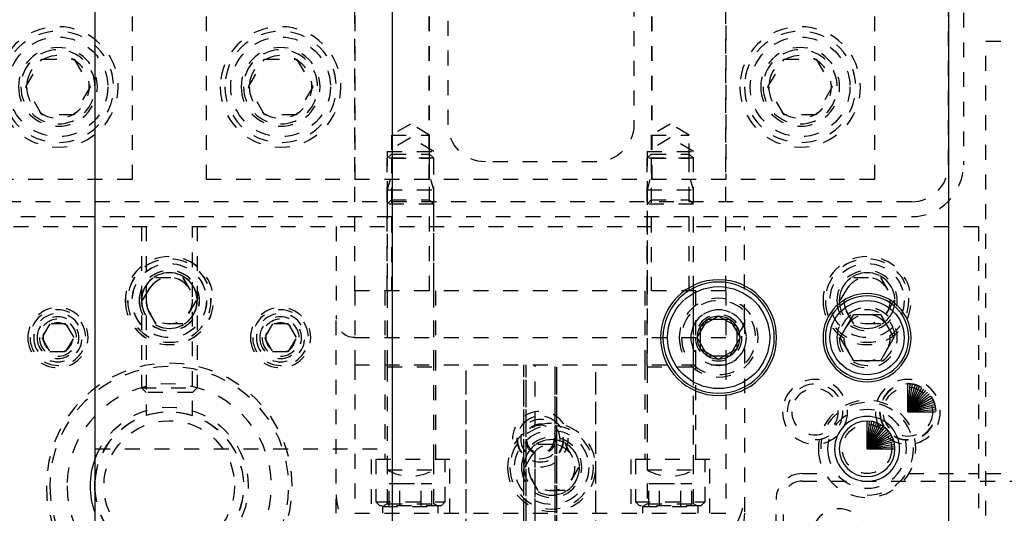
# Model space of a CAD drawing. Header units: inches. Extents: x 3 to 289, y 4 to 291.
# Tile 223 of 256: x 240.21 to 246.85, y 118.86 to 122.19. Entities that reach past the tile are written whole.
import ezdxf

# ---------------------------------------------------------------- set-up
doc = ezdxf.new("R2010")
doc.units = ezdxf.units.IN
doc.header["$LTSCALE"] = 0.5
doc.header["$MEASUREMENT"] = 0
doc.linetypes.add('HIDDEN', pattern=[0.225, 0.15, -0.075])
doc.layers.add('MFB', color=7, linetype='Continuous')

msp = doc.modelspace()

# ---------------------------------------------------------------- linework, layer by layer
at = {"layer": 'MFB', "color": 9, "linetype": 'Continuous'}
for p, q in [((240.721, 105.5463), (240.721, 132.0463)), ((242.721, 132.0463), (242.721, 105.5463)), ((246.471, 105.5463), (246.471, 132.0463))]:
    msp.add_line(p, q, dxfattribs=at)
at = {"layer": 'MFB', "color": 254, "linetype": 'HIDDEN'}
for p, q in [((240.9699, 127.6124), (240.9699, 121.1124)), ((241.4699, 121.1124), (241.4699, 127.6124)), ((242.4699, 127.6124), (242.4699, 121.1124)), ((242.9699, 127.6124), (242.9699, 121.1124)), ((242.9699, 121.1124), (242.9699, 127.6124)), ((244.4699, 127.6124), (244.4699, 121.1124)), ((244.4699, 121.1124), (244.4699, 127.6124)), ((245.9699, 127.6124), (245.9699, 121.1124)), ((243.0999, 121.4824), (243.0999, 127.1124)), ((244.3499, 127.1124), (244.3499, 121.4824)), ((244.9699, 125.7504), (244.9699, 121.1124)), ((242.4699, 120.3624), (242.4699, 125.3624)), ((244.9699, 120.3624), (244.9699, 125.3624)), ((246.4699, 121.2124), (246.4699, 122.2374)), ((246.5699, 122.2374), (246.5699, 121.2124)), ((246.721, 122.0463), (256.221, 122.0463)), ((246.721, 111.0463), (246.721, 122.0463)), ((240.2534, 121.7374), (240.3617, 121.9249)), ((240.3617, 121.9249), (240.5782, 121.9249)), ((240.5782, 121.9249), (240.6864, 121.7374)), ((241.7534, 121.7374), (241.8617, 121.9249)), ((241.8617, 121.9249), (242.0782, 121.9249)), ((242.0782, 121.9249), (242.1864, 121.7374)), ((245.2534, 121.7374), (245.3617, 121.9249)), ((245.3617, 121.9249), (245.5782, 121.9249)), ((245.5782, 121.9249), (245.6864, 121.7374)), ((240.3617, 121.5499), (240.2534, 121.7374)), ((240.6864, 121.7374), (240.5782, 121.5499)), ((241.8617, 121.5499), (241.7534, 121.7374)), ((242.1864, 121.7374), (242.0782, 121.5499)), ((245.3617, 121.5499), (245.2534, 121.7374)), ((245.6864, 121.7374), (245.5782, 121.5499)), ((240.5782, 121.5499), (240.3617, 121.5499)), ((242.0782, 121.5499), (241.8617, 121.5499)), ((245.5782, 121.5499), (245.3617, 121.5499)), ((242.8449, 121.4866), (242.7164, 121.4124)), ((242.9734, 121.4124), (242.8449, 121.4866)), ((244.5949, 121.4866), (244.4664, 121.4124)), ((244.7234, 121.4124), (244.5949, 121.4866)), ((242.8449, 121.3927), (242.6887, 121.3024)), ((242.7164, 121.4124), (242.9734, 121.4124)), ((242.7164, 121.4124), (242.7164, 121.2561)), ((243.0012, 121.3024), (242.8449, 121.3927)), ((242.9734, 121.2561), (242.9734, 121.4124)), ((244.5949, 121.3927), (244.4387, 121.3024)), ((244.4664, 121.4124), (244.4664, 121.2561)), ((244.4664, 121.4124), (244.7234, 121.4124)), ((244.7512, 121.3024), (244.5949, 121.3927)), ((244.7234, 121.2561), (244.7234, 121.4124)), ((242.6887, 121.3024), (242.6887, 120.9472)), ((242.6887, 121.3024), (243.0012, 121.3024)), ((242.7164, 121.2839), (242.6887, 121.2561)), ((242.6887, 120.3624), (242.6887, 121.2561)), ((243.0012, 121.2561), (242.6887, 121.2561)), ((242.7164, 121.2839), (242.9734, 121.2839)), ((242.7164, 121.2561), (242.7164, 120.3624)), ((242.7164, 121.2561), (242.9734, 121.2561)), ((242.9734, 121.2839), (243.0012, 121.2561)), ((242.9734, 120.3624), (242.9734, 121.2561)), ((243.0012, 120.9472), (243.0012, 121.3024)), ((243.0012, 120.3624), (243.0012, 121.2561)), ((244.4387, 121.3024), (244.4387, 120.3624)), ((244.4387, 121.3024), (244.7512, 121.3024)), ((244.4664, 121.2839), (244.4387, 121.2561)), ((244.4387, 120.3624), (244.4387, 121.2561)), ((244.7512, 121.2561), (244.4387, 121.2561)), ((244.4664, 121.2839), (244.7234, 121.2839)), ((244.4664, 121.2561), (244.4664, 120.3624)), ((244.4664, 121.2561), (244.7234, 121.2561)), ((244.7234, 121.2839), (244.7512, 121.2561)), ((244.7234, 120.3624), (244.7234, 121.2561)), ((244.7512, 120.3624), (244.7512, 121.3024)), ((244.7512, 120.3624), (244.7512, 121.2561)), ((244.0999, 121.2324), (243.3499, 121.2324)), ((240.9699, 121.1124), (236.4699, 121.1124)), ((245.9699, 121.1124), (241.4699, 121.1124)), ((242.7074, 121.1124), (242.6887, 121.0424)), ((243.0012, 121.0424), (242.9824, 121.1124)), ((244.4574, 121.1124), (244.4387, 121.0424)), ((244.7512, 121.0424), (244.7324, 121.1124)), ((242.6887, 121.0424), (243.0012, 121.0424)), ((242.6887, 121.0424), (242.6887, 120.9472)), ((243.0012, 120.9472), (243.0012, 121.0424)), ((244.4387, 121.0424), (244.4387, 119.1543)), ((244.4387, 121.0424), (244.7512, 121.0424)), ((244.7512, 119.1543), (244.7512, 121.0424)), ((246.2199, 120.9624), (236.2199, 120.9624)), ((242.7164, 120.9749), (242.6887, 120.9472)), ((243.0012, 120.9472), (242.6887, 120.9472)), ((242.6887, 120.9472), (242.6887, 119.8499)), ((242.7164, 120.9749), (242.9734, 120.9749)), ((243.0012, 120.9472), (242.9734, 120.9749)), ((243.0012, 119.8499), (243.0012, 120.9472)), ((244.4664, 120.9749), (244.4387, 120.9472)), ((244.7512, 120.9472), (244.4387, 120.9472)), ((244.4664, 120.9749), (244.7234, 120.9749)), ((244.7512, 120.9472), (244.7234, 120.9749)), ((236.2199, 120.8624), (246.2199, 120.8624)), ((235.771, 120.7963), (246.671, 120.7963)), ((241.0324, 120.7963), (241.0324, 119.7088)), ((241.0637, 120.7963), (241.0637, 119.5213)), ((241.3762, 119.5213), (241.3762, 120.7963)), ((241.4074, 120.7963), (241.4074, 119.7088)), ((242.3449, 120.7963), (242.3449, 120.1713)), ((245.0949, 120.1713), (245.0949, 120.7963)), ((246.671, 120.7963), (246.671, 111.0463)), ((241.0395, 120.2963), (241.1297, 120.4526)), ((241.0406, 120.2963), (241.1308, 120.4526)), ((241.1297, 120.4526), (241.1308, 120.4526)), ((241.1308, 120.4526), (241.3112, 120.4526)), ((241.3102, 120.4526), (241.4004, 120.2963)), ((241.3112, 120.4526), (241.4014, 120.2963)), ((245.7406, 120.2963), (245.8308, 120.4526)), ((245.8308, 120.4526), (246.0112, 120.4526)), ((246.0112, 120.4526), (246.1014, 120.2963)), ((244.9699, 120.3624), (242.4699, 120.3624)), ((242.4699, 120.3624), (242.4699, 119.8624)), ((242.6731, 120.3624), (242.6731, 119.8624)), ((242.6882, 120.3624), (242.6882, 119.8624)), ((243.0017, 119.8624), (243.0017, 120.3624)), ((243.0168, 119.8624), (243.0168, 120.3624)), ((244.4231, 120.3624), (244.4231, 119.8624)), ((244.4382, 120.3624), (244.4382, 119.8624)), ((244.7517, 119.8624), (244.7517, 120.3624)), ((244.7668, 119.8624), (244.7668, 120.3624)), ((244.9699, 120.3624), (244.9699, 119.8624)), ((241.1297, 120.1401), (241.0395, 120.2963)), ((241.1308, 120.1401), (241.0406, 120.2963)), ((241.4004, 120.2963), (241.3102, 120.1401)), ((241.4014, 120.2963), (241.3112, 120.1401)), ((245.8308, 120.1401), (245.7406, 120.2963)), ((246.1014, 120.2963), (246.0112, 120.1401)), ((240.4158, 120.1401), (240.3617, 120.0463)), ((240.5241, 120.1401), (240.4158, 120.1401)), ((240.5782, 120.0463), (240.5241, 120.1401)), ((241.1308, 120.1401), (241.1297, 120.1401)), ((241.3112, 120.1401), (241.1308, 120.1401)), ((241.9158, 120.1401), (241.8617, 120.0463)), ((242.0241, 120.1401), (241.9158, 120.1401)), ((242.0782, 120.0463), (242.0241, 120.1401)), ((242.3449, 118.8624), (242.3449, 120.1713)), ((245.0949, 120.1713), (245.0949, 118.8624)), ((246.0112, 120.1401), (245.8308, 120.1401)), ((240.3617, 120.0463), (240.4158, 119.9526)), ((240.5241, 119.9526), (240.5782, 120.0463)), ((241.8617, 120.0463), (241.9158, 119.9526)), ((242.0241, 119.9526), (242.0782, 120.0463)), ((242.4699, 120.0463), (244.9699, 120.0463)), ((240.4158, 119.9526), (240.5241, 119.9526)), ((241.9158, 119.9526), (242.0241, 119.9526)), ((242.4699, 119.8624), (244.9699, 119.8624)), ((242.4699, 119.8624), (242.4699, 118.8624)), ((242.4699, 119.8624), (244.9699, 119.8624)), ((242.6731, 119.8624), (242.6731, 119.2249)), ((243.0168, 119.2249), (243.0168, 119.8624)), ((243.2209, 117.9249), (243.2209, 119.8624)), ((243.2209, 118.8624), (243.2209, 119.8624)), ((243.6086, 117.9819), (243.6086, 119.8624)), ((243.6086, 118.8624), (243.6086, 119.8624)), ((243.6244, 117.9783), (243.6244, 119.8624)), ((243.6244, 118.8624), (243.6244, 119.8624)), ((243.6855, 119.4496), (243.6855, 119.8624)), ((243.6855, 119.4496), (243.6855, 119.8624)), ((243.6855, 119.4496), (243.6855, 119.8624)), ((243.6855, 119.4496), (243.6855, 119.8624)), ((243.8193, 117.9509), (243.8193, 119.8624)), ((243.8193, 118.8624), (243.8193, 119.8624)), ((243.831, 117.9482), (243.831, 119.8624)), ((243.831, 118.8624), (243.831, 119.8624)), ((244.0939, 117.9138), (244.0939, 119.8624)), ((244.0939, 118.8624), (244.0939, 119.8624)), ((244.4231, 119.8624), (244.4231, 119.2249)), ((244.4387, 119.8624), (244.4387, 118.9249)), ((244.7512, 118.9249), (244.7512, 119.8624)), ((244.7668, 119.2249), (244.7668, 119.8624)), ((244.9699, 119.8624), (244.9699, 118.8624)), ((242.6887, 119.8499), (242.6887, 119.2249)), ((242.6887, 119.8499), (243.0012, 119.8499)), ((243.0012, 119.2249), (243.0012, 119.8499)), ((244.4387, 119.8499), (244.7512, 119.8499)), ((241.0324, 119.7088), (241.4074, 119.7088)), ((241.0637, 119.6775), (241.0324, 119.7088)), ((241.3762, 119.6775), (241.0637, 119.6775)), ((241.3762, 119.6775), (241.4074, 119.7088)), ((243.6855, 119.4496), (243.6855, 119.4496)), ((243.6855, 119.4496), (243.6855, 119.4496)), ((240.721, 119.2963), (242.721, 119.2963)), ((243.6156, 119.1713), (243.7058, 119.3276)), ((243.6855, 117.9697), (243.6855, 119.2753)), ((243.6855, 117.9697), (243.6855, 119.2753)), ((243.6855, 119.2753), (243.6855, 119.2753)), ((243.6855, 118.8624), (243.6855, 119.2753)), ((243.6855, 118.8624), (243.6855, 119.2753)), ((243.6855, 119.2753), (243.6855, 119.2753)), ((243.7058, 119.3276), (243.8862, 119.3276)), ((243.8862, 119.3276), (243.9764, 119.1713)), ((243.1106, 119.2249), (242.5793, 119.2249)), ((242.5793, 119.2249), (242.5793, 118.8624)), ((242.6106, 119.2249), (242.6106, 118.9402)), ((242.6887, 119.2249), (242.6887, 119.1543)), ((242.6887, 119.2249), (242.6887, 118.9249)), ((243.0012, 119.1543), (243.0012, 119.2249)), ((243.0012, 118.9249), (243.0012, 119.2249)), ((243.0793, 118.9402), (243.0793, 119.2249)), ((243.1106, 118.8624), (243.1106, 119.2249)), ((244.8606, 119.2249), (244.3293, 119.2249)), ((244.3293, 119.2249), (244.3293, 118.8624)), ((244.3606, 119.2249), (244.3606, 118.9402)), ((244.8293, 118.9402), (244.8293, 119.2249)), ((244.8606, 118.8624), (244.8606, 119.2249)), ((242.6887, 119.1543), (243.0012, 119.1543)), ((243.7058, 119.0151), (243.6156, 119.1713)), ((243.9764, 119.1713), (243.8862, 119.0151)), ((244.4387, 119.1543), (244.7512, 119.1543)), ((245.483, 119.1295), (245.6385, 119.1295)), ((245.483, 119.0795), (247.983, 119.0795)), ((246.2035, 119.1295), (246.671, 119.1295)), ((246.721, 119.1295), (247.983, 119.1295)), ((242.7006, 119.0634), (242.7728, 119.0634)), ((242.7006, 118.9124), (242.7006, 119.0634)), ((242.7728, 119.0634), (242.9171, 119.0634)), ((242.7728, 118.9124), (242.7728, 119.0634)), ((242.9171, 118.9124), (242.9171, 119.0634)), ((242.9171, 119.0634), (242.9893, 119.0634)), ((242.9893, 118.9124), (242.9893, 119.0634)), ((243.8862, 119.0151), (243.7058, 119.0151)), ((244.4506, 119.0634), (244.5228, 119.0634)), ((244.4506, 118.9124), (244.4506, 119.0634)), ((244.5228, 119.0634), (244.6671, 119.0634)), ((244.5228, 118.9124), (244.5228, 119.0634)), ((244.6671, 118.9124), (244.6671, 119.0634)), ((244.6671, 119.0634), (244.7393, 119.0634)), ((244.7393, 118.9124), (244.7393, 119.0634)), ((242.6106, 118.9402), (243.0793, 118.9402)), ((242.6106, 118.9402), (242.6383, 118.9124)), ((243.0516, 118.9124), (243.0793, 118.9402)), ((244.3606, 118.9402), (244.8293, 118.9402)), ((244.3606, 118.9402), (244.3883, 118.9124)), ((244.8016, 118.9124), (244.8293, 118.9402)), ((245.308, 117.9545), (245.308, 118.9545)), ((245.358, 117.9545), (245.358, 118.9545)), ((243.0516, 118.9124), (242.6383, 118.9124)), ((242.6887, 118.9249), (242.6574, 118.9069)), ((242.6574, 118.9069), (242.6574, 118.8624)), ((242.6574, 118.9069), (243.0324, 118.9069)), ((242.6887, 118.9249), (243.0012, 118.9249)), ((243.0324, 118.9069), (243.0012, 118.9249)), ((243.0324, 118.8624), (243.0324, 118.9069)), ((244.8016, 118.9124), (244.3883, 118.9124)), ((244.4387, 118.9249), (244.4074, 118.9069)), ((244.4074, 118.9069), (244.4074, 118.8624)), ((244.4074, 118.9069), (244.7824, 118.9069)), ((244.4387, 118.9249), (244.7512, 118.9249)), ((244.7824, 118.9069), (244.7512, 118.9249)), ((244.7824, 118.8624), (244.7824, 118.9069)), ((242.4699, 118.8624), (244.9699, 118.8624))]:
    msp.add_line(p, q, dxfattribs=at)
at = {"layer": 'MFB', "color": 132, "linetype": 'Continuous'}
for p, q in [((245.7406, 120.0463), (245.8308, 120.2026)), ((245.8308, 120.2026), (246.0112, 120.2026)), ((246.0112, 120.2026), (246.1014, 120.0463)), ((245.8308, 119.8901), (245.7406, 120.0463)), ((246.1014, 120.0463), (246.0112, 119.8901)), ((246.0112, 119.8901), (245.8308, 119.8901))]:
    msp.add_line(p, q, dxfattribs=at)
at = {"layer": 'MFB', "color": 136, "linetype": 'Continuous'}
for p, q in [((244.7767, 120.0463), (244.8488, 120.1713)), ((244.8488, 120.1713), (244.9932, 120.1713)), ((244.9932, 120.1713), (245.0653, 120.0463)), ((244.8488, 119.9213), (244.7767, 120.0463)), ((245.0653, 120.0463), (244.9932, 119.9213)), ((244.9932, 119.9213), (244.8488, 119.9213))]:
    msp.add_line(p, q, dxfattribs=at)
at = {"layer": 'MFB', "color": 4, "linetype": 'Continuous'}
for p, q in [((244.921, 120.1907), (244.796, 120.1185)), ((245.046, 120.1185), (244.921, 120.1907)), ((244.796, 120.1185), (244.796, 119.9742)), ((245.046, 119.9742), (245.046, 120.1185)), ((244.796, 119.9742), (244.921, 119.902)), ((244.921, 119.902), (245.046, 119.9742))]:
    msp.add_line(p, q, dxfattribs=at)
at = {"layer": 'MFB', "color": 100, "linetype": 'Continuous'}
for p, q in [((246.1955, 119.5463), (246.1955, 119.7338)), ((246.1955, 119.5463), (246.2118, 119.7331)), ((246.1955, 119.5463), (246.228, 119.731)), ((246.1955, 119.5463), (246.244, 119.7274)), ((246.1955, 119.5463), (246.2596, 119.7225)), ((246.1955, 119.5463), (246.2747, 119.7163)), ((246.1955, 119.5463), (246.2892, 119.7087)), ((246.1955, 119.5463), (246.303, 119.6999)), ((246.1955, 119.5463), (246.316, 119.69)), ((246.1955, 119.5463), (246.3281, 119.6789)), ((246.1955, 119.5463), (246.3391, 119.6669)), ((246.1955, 119.5463), (246.3491, 119.6539)), ((246.1955, 119.5463), (246.3579, 119.6401)), ((246.1955, 119.5463), (246.3654, 119.6256)), ((246.1955, 119.5463), (246.3717, 119.6105)), ((246.1955, 119.5463), (246.3766, 119.5949)), ((246.1955, 119.5463), (246.3801, 119.5789)), ((246.1955, 119.5463), (246.3823, 119.5627)), ((246.1955, 119.5463), (246.383, 119.5463)), ((245.921, 119.2963), (245.921, 119.4838)), ((245.921, 119.2963), (245.9373, 119.4831)), ((245.921, 119.2963), (245.9536, 119.481)), ((245.921, 119.2963), (245.9695, 119.4774)), ((245.921, 119.2963), (245.9851, 119.4725)), ((245.921, 119.2963), (246.0002, 119.4663)), ((245.921, 119.2963), (246.0147, 119.4587)), ((245.921, 119.2963), (246.0285, 119.4499)), ((245.921, 119.2963), (246.0415, 119.44)), ((245.921, 119.2963), (246.0536, 119.4289)), ((245.921, 119.2963), (246.0646, 119.4169)), ((245.921, 119.2963), (246.0746, 119.4039)), ((245.921, 119.2963), (246.0834, 119.3901)), ((245.921, 119.2963), (246.0909, 119.3756)), ((245.921, 119.2963), (246.0972, 119.3605)), ((245.921, 119.2963), (246.1021, 119.3449)), ((245.921, 119.2963), (246.1057, 119.3289)), ((245.921, 119.2963), (246.1078, 119.3127)), ((245.921, 119.2963), (246.1085, 119.2963))]:
    msp.add_line(p, q, dxfattribs=at)
at = {"layer": 'MFB', "color": 254, "linetype": 'HIDDEN', "extrusion": (0, 0, -1)}
for centre, radius in [((-240.4699, 121.7374), 0.4062), ((-241.9699, 121.7374), 0.4062), ((-245.4699, 121.7374), 0.4062), ((-240.4699, 121.7374), 0.375), ((-241.9699, 121.7374), 0.375), ((-245.4699, 121.7374), 0.375), ((-240.4699, 121.7374), 0.2656), ((-240.4699, 121.7374), 0.25), ((-241.9699, 121.7374), 0.2656), ((-241.9699, 121.7374), 0.25), ((-245.4699, 121.7374), 0.2656), ((-245.4699, 121.7374), 0.25), ((-240.4699, 121.7374), 0.2109), ((-241.9699, 121.7374), 0.2109), ((-245.4699, 121.7374), 0.2109), ((-241.2199, 120.2963), 0.2969), ((-241.221, 120.2963), 0.2969), ((-245.921, 120.2963), 0.2969), ((-241.2199, 120.2963), 0.2812), ((-241.221, 120.2963), 0.2812), ((-245.921, 120.2963), 0.2812), ((-241.2199, 120.2963), 0.2031), ((-241.221, 120.2963), 0.2031), ((-241.2199, 120.2963), 0.1875), ((-241.221, 120.2963), 0.1875), ((-245.921, 120.2963), 0.2031), ((-245.921, 120.2963), 0.1875), ((-241.2199, 120.2963), 0.1563), ((-241.221, 120.2963), 0.1563), ((-245.921, 120.2963), 0.1563), ((-244.921, 120.0463), 0.2656), ((-244.921, 120.0463), 0.25), ((-240.4699, 120.0463), 0.2031), ((-240.4699, 120.0463), 0.1875), ((-240.4699, 120.0463), 0.163), ((-241.9699, 120.0463), 0.2031), ((-241.9699, 120.0463), 0.1875), ((-241.9699, 120.0463), 0.163), ((-244.921, 120.0463), 0.1875), ((-244.921, 120.0463), 0.1563), ((-245.921, 120.0463), 0.2031), ((-245.921, 120.0463), 0.1875), ((-245.921, 120.0463), 0.1563), ((-240.4699, 120.0463), 0.1406), ((-240.4699, 120.0463), 0.125), ((-240.4699, 120.0463), 0.1005), ((-241.9699, 120.0463), 0.1406), ((-241.9699, 120.0463), 0.125), ((-241.9699, 120.0463), 0.1005), ((-241.2199, 119.0463), 0.828), ((-241.2199, 119.0463), 0.805), ((-241.2199, 119.0463), 0.6884), ((-241.2199, 119.0463), 0.6884), ((-245.5705, 119.5463), 0.2187), ((-246.1955, 119.5463), 0.2187), ((-246.1955, 119.5463), 0.19), ((-246.1955, 119.5463), 0.1875), ((-245.5705, 119.5463), 0.1563), ((-245.921, 119.2963), 0.3281), ((-245.921, 119.2963), 0.2656), ((-243.796, 119.1713), 0.2969), ((-243.7199, 119.3624), 0.155), ((-243.7199, 119.3624), 0.1325), ((-243.796, 119.1713), 0.2812), ((-243.7199, 119.3624), 0.0937), ((-243.796, 119.1713), 0.2031), ((-243.796, 119.1713), 0.1875), ((-243.796, 119.1713), 0.1563), ((-245.733, 118.7045), 0.1875)]:
    msp.add_circle(centre, radius, dxfattribs=at)
at = {"layer": 'MFB', "color": 254, "linetype": 'HIDDEN'}
for centre, radius in [((240.4699, 121.7374), 0.336), ((241.9699, 121.7374), 0.336), ((245.4699, 121.7374), 0.336), ((241.2199, 120.2963), 0.25), ((241.221, 120.2963), 0.25), ((245.921, 120.2963), 0.25), ((246.1955, 119.5463), 0.1661), ((241.2199, 119.0463), 0.44), ((243.7199, 119.3624), 0.1563), ((243.7199, 119.3624), 0.1021), ((243.796, 119.1713), 0.25), ((245.921, 119.2963), 0.1661)]:
    msp.add_circle(centre, radius, dxfattribs=at)
at = {"layer": 'MFB', "color": 254, "linetype": 'Continuous', "extrusion": (0, 0, -1)}
for centre, radius in [((-244.921, 120.0463), 0.3906), ((-245.921, 120.0463), 0.2969), ((-245.921, 119.2963), 0.2187), ((-245.921, 119.2963), 0.1875)]:
    msp.add_circle(centre, radius, dxfattribs=at)
at = {"layer": 'MFB', "color": 136, "linetype": 'Continuous', "extrusion": (0, 0, -1)}
msp.add_circle((-244.921, 120.0463), 0.375, dxfattribs=at)
at = {"layer": 'MFB', "color": 136, "linetype": 'Continuous'}
msp.add_circle((244.921, 120.0463), 0.3438, dxfattribs=at)
at = {"layer": 'MFB', "color": 132, "linetype": 'Continuous', "extrusion": (0, 0, -1)}
msp.add_circle((-245.921, 120.0463), 0.2812, dxfattribs=at)
at = {"layer": 'MFB', "color": 132, "linetype": 'Continuous'}
msp.add_circle((245.921, 120.0463), 0.25, dxfattribs=at)
at = {"layer": 'MFB', "color": 2, "linetype": 'Continuous', "extrusion": (0, 0, -1)}
msp.add_circle((-244.921, 120.0463), 0.1443, dxfattribs=at)
at = {"layer": 'MFB', "color": 254, "linetype": 'HIDDEN'}
for centre, radius, start, end in [((240.4699, 121.7374), 0.25, 270, 180), ((241.9699, 121.7374), 0.25, 270, 180), ((245.4699, 121.7374), 0.25, 270, 180), ((246.2199, 121.2124), 0.35, 270, 0), ((246.2199, 121.2124), 0.25, 270, 0), ((241.2199, 120.2963), 0.1875, 270, 180), ((241.221, 120.2963), 0.1875, 270, 180), ((245.921, 120.2963), 0.1875, 270, 180), ((244.921, 120.0463), 0.1875, 270, 180), ((240.4699, 120.0463), 0.125, 270, 180), ((241.9699, 120.0463), 0.125, 270, 180), ((245.5705, 119.5463), 0.1875, 270, 180), ((245.921, 119.2963), 0.3125, 270, 180), ((243.7199, 119.3624), 0.1875, 270, 180), ((243.796, 119.1713), 0.1875, 270, 180), ((242.8449, 119.4249), 0.3125, 240, 300), ((244.5949, 119.4249), 0.3125, 240, 300), ((245.483, 118.9545), 0.175, 90, 180), ((245.483, 118.9545), 0.125, 90, 180), ((242.7199, 118.9874), 0.375, 180, 270), ((244.7199, 118.9874), 0.375, 270, 0)]:
    msp.add_arc(centre, radius, start, end, dxfattribs=at)
at = {"layer": 'MFB', "color": 254, "linetype": 'HIDDEN', "extrusion": (0, 0, -1)}
for centre, radius, start, end in [((-243.3499, 121.4824), 0.25, 270, 0), ((-244.0999, 121.4824), 0.25, 180, 270), ((-242.4699, 120.1713), 0.125, 270, 0), ((-244.9699, 120.1713), 0.125, 180, 270), ((-241.2199, 119.0463), 0.5313, 20.08498, 339.91502), ((-241.2199, 119.0463), 0.501, 5.19548, 354.80452), ((-241.2199, 119.0463), 0.5, 3.72856, 356.27144), ((-243.7275, 119.3448), 0.113, 65.5369, 68.15184), ((-243.7275, 119.3448), 0.113, 65.5369, 68.15184), ((-243.7213, 119.3657), 0.0973, 291.6375, 294.68897), ((-243.7213, 119.3657), 0.0973, 291.6375, 294.68897), ((-242.5949, 118.8624), 0.25, 270, 0), ((-244.8449, 118.8624), 0.25, 180, 270)]:
    msp.add_arc(centre, radius, start, end, dxfattribs=at)
at = {"layer": 'MFB', "color": 254, "linetype": 'Continuous', "extrusion": (0, 0, -1)}
msp.add_arc((-241.2199, 119.0463), 0.5313, 339.91502, 20.08498, dxfattribs=at)
at = {"layer": 'MFB', "color": 9, "linetype": 'Continuous', "extrusion": (0, 0, -1)}
for radius, start, end in [(0.501, 354.80452, 5.19548), (0.5, 356.27144, 3.72856)]:
    msp.add_arc((-241.2199, 119.0463), radius, start, end, dxfattribs=at)

doc.saveas('drawing.dxf')
